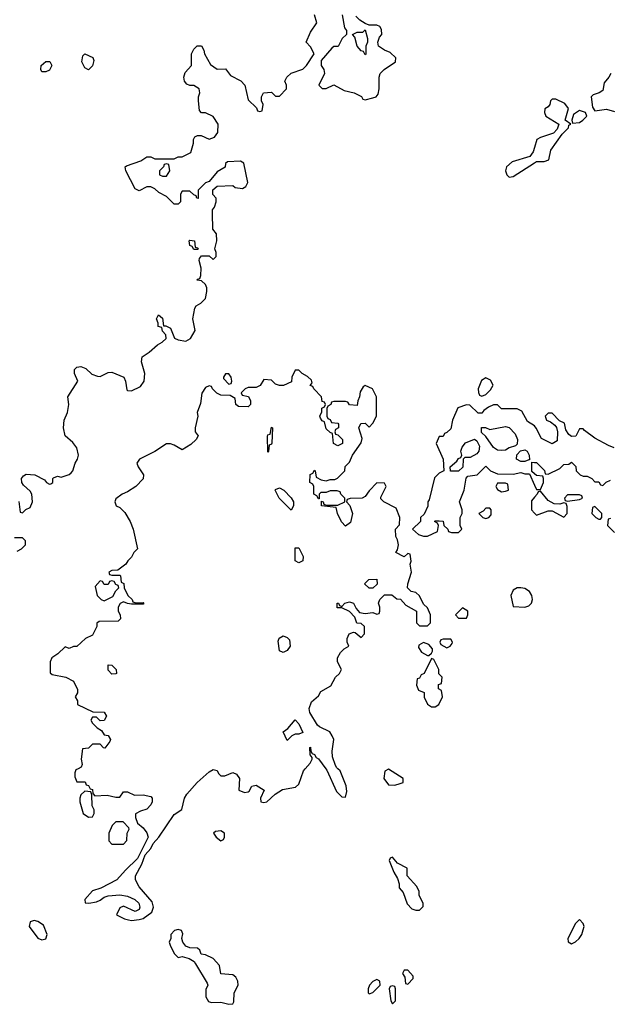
# Model space of a CAD drawing. Header units: inches. Extents: x 2701323 to 2964515, y 494916 to 722124.
# Tile 223 of 256: x 2787356 to 2790389, y 628791 to 633846. Entities that reach past the tile are written whole.
import ezdxf

# ---------------------------------------------------------------- set-up
doc = ezdxf.new("R2010")
doc.units = ezdxf.units.IN
doc.header["$MEASUREMENT"] = 0
for name, color, linetype in [('C7682', 7, 'Continuous'), ('C7683', 7, 'Continuous'), ('C7692', 7, 'Continuous'), ('C7693', 7, 'Continuous')]:
    doc.layers.add(name, color=color, linetype=linetype)

msp = doc.modelspace()

# ---------------------------------------------------------------- linework, layer by layer
at = {"layer": 'C7682', "color": 2, "elevation": 2}
for points in [[(2787656.2, 630000), (2787645.4, 629994.6), (2787639.6, 629980.4), (2787639.6, 629959.6), (2787650, 629934), (2787692.7, 629932.7), (2787698, 629918), (2787710, 629914), (2787718, 629898), (2787730, 629894), (2787732.7, 629872.7), (2787742, 629862), (2787805.4, 629865.4), (2787850, 629854), (2787870, 629854), (2787890, 629882), (2787910, 629882), (2787945.4, 629865.4), (2787990, 629866.8), (2788030, 629858), (2788036, 629850), (2788036.3, 629830), (2788030, 629815.3), (2788010, 629793.2), (2787977.3, 629782.7), (2787951.6, 629768.4), (2787951.3, 629750), (2787962, 629722), (2787990, 629698), (2788010, 629671.3), (2788016.3, 629650), (2787960.7, 629539.3), (2787899.8, 629480.2), (2787856, 629430), (2787772.8, 629387.2), (2787730, 629374), (2787691, 629330), (2787692, 629312), (2787710.9, 629310.9), (2787750, 629318), (2787770, 629325.5), (2787790, 629342), (2787810, 629348), (2787870, 629353), (2787910, 629347.3), (2787946.8, 629330), (2787967.3, 629310), (2787974, 629290), (2787970, 629278), (2787950, 629268), (2787890, 629295.3), (2787870, 629286), (2787854, 629250), (2787894, 629230), (2787915.3, 629224.7), (2787930, 629222), (2787970, 629226), (2787990, 629232), (2788035.1, 629264.9), (2788043.7, 629290), (2788036.6, 629316.6), (2787970, 629394.5), (2787951.5, 629430), (2787951.6, 629450), (2787983.7, 629510), (2788000.9, 629559.1), (2788030, 629591), (2788042.4, 629617.6), (2788071, 629649), (2788150, 629765.5), (2788189.4, 629790.6), (2788202.9, 629850), (2788215.1, 629870), (2788267, 629930), (2788330, 629984.9), (2788350, 629996), (2788370, 629992), (2788376.9, 629976.9), (2788390, 629964.7), (2788410, 629964.7), (2788450, 629982), (2788470, 629972), (2788484.7, 629950), (2788482, 629890), (2788510, 629878), (2788530, 629882), (2788535.3, 629884.7), (2788548.7, 629911.3), (2788570, 629916), (2788611, 629890), (2788592, 629850), (2788594, 629830), (2788610, 629826.8), (2788626, 629830), (2788668.7, 629870), (2788705.8, 629894.2), (2788773.2, 629906.8), (2788790, 629922), (2788814, 629990), (2788822.7, 630000)], [(2788927.6, 630000), (2788932.8, 629992.8), (2788983.8, 629883.8), (2789010, 629856), (2789030, 629854), (2789035.5, 629884.5), (2789032.9, 629912.9), (2789002, 629990), (2788989.9, 630000)]]:
    msp.add_lwpolyline(points, dxfattribs=at)
for points in [[(2789250, 629998), (2789232, 629988), (2789226, 629950), (2789250, 629918), (2789283.1, 629916.9), (2789310, 629924.7), (2789326, 629930), (2789326, 629950)], [(2787690, 629886), (2787670, 629866), (2787664.7, 629850), (2787664.7, 629830), (2787682, 629770), (2787710, 629752), (2787730, 629754), (2787738, 629770), (2787738, 629790), (2787728, 629810), (2787727.3, 629867.3), (2787722, 629882)], [(2787850, 629728), (2787832, 629710), (2787814, 629670), (2787814, 629630), (2787830, 629614), (2787890, 629614), (2787907.3, 629632.7), (2787908, 629670), (2787918, 629690), (2787916.4, 629696.4), (2787887.3, 629727.3)], [(2788390, 629682), (2788361, 629679), (2788352, 629670), (2788366, 629650), (2788390, 629631.3), (2788402, 629638), (2788408.7, 629650), (2788408, 629670)], [(2789270, 629546), (2789258, 629542), (2789254, 629530), (2789278, 629470), (2789296.9, 629436.9), (2789304.7, 629410), (2789304.7, 629390), (2789325.4, 629365.4), (2789346.4, 629306.4), (2789370, 629282), (2789390, 629274), (2789410, 629274), (2789427.3, 629292.7), (2789428, 629310), (2789408, 629350), (2789408, 629370), (2789396.4, 629396.4), (2789346, 629450), (2789346, 629490), (2789296.4, 629516.4)], [(2787430, 629221.2), (2787410, 629215.3), (2787404.7, 629190), (2787450, 629130.8), (2787470, 629122), (2787490, 629126.8), (2787498, 629150), (2787478, 629198), (2787450, 629217.2)], [(2788170, 629176), (2788152, 629170), (2788132, 629150), (2788132, 629130), (2788124.7, 629110), (2788131.3, 629090), (2788151.1, 629051.1), (2788170, 629032), (2788190, 629036), (2788226.4, 629026.4), (2788251.6, 629011.6), (2788259.8, 628999.8), (2788319.6, 628899.6), (2788322, 628890), (2788312.7, 628867.3), (2788312, 628830), (2788325.4, 628805.4), (2788341, 628801), (2788390, 628802.8), (2788430, 628791.3), (2788450, 628794), (2788455.3, 628804.7), (2788457.2, 628850), (2788478, 628890), (2788477, 628910), (2788466, 628930), (2788450, 628942), (2788388.4, 628948.4), (2788382.7, 628990), (2788350, 629026.6), (2788310, 629045.2), (2788288.4, 629048.4), (2788282, 629070), (2788270, 629079), (2788230, 629081.2), (2788209.4, 629089.4), (2788193.2, 629110), (2788188.7, 629130), (2788193.2, 629153.2), (2788188, 629170)], [(2789350, 628966), (2789330, 628966), (2789322, 628950), (2789334, 628930), (2789338, 628898), (2789350, 628894), (2789376.4, 628923.6), (2789376.4, 628936.4)], [(2789190, 628918), (2789170, 628908), (2789152, 628890), (2789146, 628870), (2789146, 628850), (2789150, 628844.7), (2789170, 628852), (2789208, 628890), (2789206, 628910)], [(2789270, 628886), (2789258, 628882), (2789254, 628870), (2789262, 628810), (2789270, 628794), (2789286, 628810), (2789286, 628870), (2789282, 628882)]]:
    msp.add_lwpolyline(points, close=True, dxfattribs=at)
at = {"layer": 'C7683', "color": 2, "elevation": 2}
for points in [[(2787351.6, 631371.6), (2787358, 631318), (2787370, 631314), (2787388, 631332), (2787410, 631342), (2787422, 631370), (2787418, 631410), (2787410, 631426), (2787376.4, 631456.4), (2787368, 631470), (2787366, 631490), (2787376.4, 631503.6), (2787390, 631512), (2787434, 631510), (2787483.6, 631483.6), (2787494, 631470), (2787510, 631462), (2787516.4, 631463.6), (2787526, 631470), (2787526, 631490), (2787530, 631494), (2787550, 631502), (2787570, 631498), (2787610, 631511.3), (2787620.2, 631519.8), (2787628.7, 631530), (2787642, 631570), (2787654, 631590), (2787659, 631610), (2787650, 631648), (2787630, 631675.3), (2787589.3, 631709.3), (2787581.2, 631750), (2787585.2, 631790), (2787601.2, 631830), (2787609.2, 631870), (2787604, 631910), (2787655.3, 631990), (2787638, 632030), (2787638, 632050), (2787650, 632062), (2787670, 632064.7), (2787695.3, 632055.3), (2787726, 632026), (2787755.3, 632015.3), (2787770, 632014.8), (2787810, 632034.8), (2787830, 632036), (2787890.4, 632010.4), (2787898.8, 631990), (2787906.4, 631946.4), (2787910, 631942), (2787930, 631941), (2787977, 631963), (2787996, 631990), (2787999.3, 632030), (2787981.2, 632090), (2787984.5, 632115.5), (2788020.4, 632139.6), (2788063.2, 632176.8), (2788088, 632190), (2788108, 632210), (2788107.3, 632227.3), (2788090, 632246), (2788086, 632266), (2788068, 632270), (2788067.3, 632287.3), (2788058, 632310), (2788068.9, 632331.1), (2788090, 632314), (2788094, 632274), (2788106, 632274), (2788130, 632262), (2788151.6, 632211.6), (2788170, 632202), (2788210, 632196), (2788234, 632210), (2788257.2, 632250), (2788245.2, 632310), (2788255.3, 632364.7), (2788263.1, 632376.9), (2788286, 632390), (2788310, 632414), (2788318, 632450), (2788318, 632470), (2788310, 632486), (2788290, 632506), (2788268, 632508), (2788270, 632514), (2788282, 632518), (2788287.3, 632532.7), (2788288, 632570), (2788278, 632610), (2788280.4, 632619.6), (2788290, 632634), (2788330, 632634), (2788350, 632614), (2788366, 632630), (2788366, 632650), (2788358, 632670), (2788368, 632710), (2788367.3, 632747.3), (2788348, 632770), (2788346, 632850), (2788346, 632870), (2788356.4, 632883.6), (2788366, 632910), (2788366, 632930), (2788348.4, 632948.4), (2788348.4, 632971.6), (2788371.1, 632991.1), (2788450, 632994), (2788463.6, 632983.6), (2788500.4, 632979.6), (2788518, 632990), (2788528, 633010), (2788508, 633110), (2788490, 633119), (2788423.6, 633116.4), (2788412.7, 633107.3), (2788411.1, 633088.9), (2788370, 633064), (2788330, 633015.3), (2788310, 633008), (2788272, 632970), (2788272.7, 632927.3), (2788266, 632930), (2788262, 632942), (2788250, 632946), (2788230, 632966), (2788190, 632966), (2788182, 632950), (2788182, 632910), (2788170, 632898), (2788150, 632898), (2788110, 632938), (2788070, 632958), (2788050, 632978), (2788030, 632988), (2788010, 632988), (2787970, 632968), (2787950, 632978), (2787902, 633070), (2787898, 633090), (2787904.7, 633095.3), (2787978, 633122), (2788010, 633141), (2788030, 633142), (2788050, 633132), (2788090, 633131.3), (2788150, 633132), (2788170, 633142), (2788190, 633142), (2788235.3, 633164.7), (2788248.4, 633211.6), (2788248.7, 633230), (2788256.4, 633243.6), (2788270, 633252), (2788288.4, 633251.6), (2788330, 633232), (2788357.2, 633242.8), (2788373.6, 633266.4), (2788375.3, 633310), (2788350, 633348), (2788310, 633368), (2788290, 633368), (2788280.4, 633380.4), (2788275.3, 633430), (2788275.3, 633450), (2788282, 633470), (2788278, 633490), (2788250, 633508.7), (2788230, 633508.7), (2788214.6, 633514.6), (2788202, 633530), (2788199, 633550), (2788205.6, 633574.4), (2788238, 633610), (2788238, 633670), (2788250, 633694), (2788268.4, 633711.6), (2788290, 633712), (2788302, 633690), (2788304.7, 633670), (2788335.3, 633615.3), (2788370, 633592), (2788412.7, 633592.7), (2788439.6, 633559.6), (2788491.1, 633531.1), (2788512, 633510), (2788530, 633434), (2788572.7, 633392.7), (2788578, 633378), (2788590, 633374), (2788602, 633378), (2788606, 633410), (2788598, 633430), (2788598, 633450), (2788608.9, 633471.1), (2788650, 633474), (2788670, 633454), (2788690, 633454), (2788726, 633490), (2788726, 633510), (2788718, 633530), (2788728.7, 633550), (2788750, 633571), (2788810, 633591.3), (2788828.7, 633610), (2788868, 633670), (2788850, 633706), (2788828, 633730), (2788850, 633782), (2788882, 633830), (2788869.3, 633870.7)], [(2789012, 633870), (2789023.6, 633803.6), (2789034, 633790), (2789034, 633770), (2789012, 633750), (2788991.3, 633708.7), (2788970, 633708), (2788959.6, 633700.4), (2788903.6, 633636.4), (2788904.7, 633610), (2788918, 633590), (2788922, 633570), (2788892, 633510), (2788910, 633492), (2788930, 633492), (2788970, 633512), (2789022, 633482), (2789074, 633470), (2789111.6, 633451.6), (2789118, 633438), (2789130, 633434), (2789170, 633444.7), (2789186, 633450), (2789196.4, 633463.6), (2789202, 633490), (2789202, 633550), (2789208, 633570), (2789228, 633590), (2789286, 633630), (2789288, 633650), (2789258, 633678), (2789229.3, 633689.3), (2789198, 633710), (2789195.3, 633730), (2789204, 633756), (2789215.3, 633770), (2789214.6, 633794.6), (2789206, 633810), (2789190, 633818), (2789150, 633818), (2789130, 633826), (2789103.1, 633843.1), (2789083.1, 633863.1)], [(2790000, 633190.5), (2789993.2, 633166.8), (2789975.9, 633144.1), (2789884.4, 633115.6), (2789856, 633090), (2789851, 633070), (2789858, 633050), (2789870, 633038), (2789890, 633041), (2790000, 633111.6)], [(2788989.9, 630000), (2788984.5, 630004.5), (2788977.5, 630017.5), (2788962.5, 630062.5), (2788961.2, 630090), (2788969.2, 630150), (2788961.2, 630170), (2788948.7, 630190), (2788895.5, 630215.5), (2788884.8, 630224.8), (2788846, 630290), (2788842, 630310), (2788855.3, 630344.7), (2788890, 630374), (2788903.1, 630396.9), (2788954.6, 630425.4), (2788978, 630470), (2788998, 630490), (2789008, 630510), (2788988, 630550), (2788988, 630570), (2789003.1, 630596.9), (2789023.1, 630616.9), (2789046, 630630), (2789038, 630650), (2789038, 630670), (2789047.3, 630692.7), (2789070, 630702), (2789079.6, 630699.6), (2789110, 630674), (2789127.3, 630692.7), (2789126, 630730), (2789110, 630746), (2789087.3, 630747.3), (2789078, 630778), (2789050, 630808), (2789010, 630826), (2788987.3, 630827.3), (2788986, 630850), (2788994, 630850), (2788998, 630838), (2789010, 630834), (2789026, 630850), (2789050, 630858), (2789070.7, 630850.7), (2789083.6, 630823.6), (2789102, 630802), (2789130, 630798), (2789170, 630802), (2789190, 630794), (2789202, 630798), (2789206, 630810), (2789206, 630830), (2789198, 630850), (2789206, 630870), (2789230, 630894), (2789267.3, 630892.7), (2789292.7, 630872.7), (2789311.6, 630871.6), (2789339.6, 630839.6), (2789394, 630810), (2789394, 630750), (2789410, 630734), (2789450, 630734), (2789466, 630750), (2789466, 630790), (2789450, 630826), (2789430, 630846), (2789408.4, 630888.4), (2789390, 630906), (2789366, 630910), (2789348.4, 630928.4), (2789348.7, 630950), (2789368, 631010), (2789362, 631050), (2789366, 631066), (2789362, 631102), (2789350, 631106), (2789330, 631088), (2789288, 631110), (2789296.4, 631123.6), (2789302, 631150), (2789296.4, 631176.4), (2789287.3, 631192.7), (2789286, 631230), (2789307.3, 631252.7), (2789308, 631290), (2789290, 631338), (2789226, 631370), (2789210, 631386), (2789210, 631394), (2789238, 631450), (2789230, 631466), (2789190, 631468), (2789150, 631428), (2789130, 631398), (2789114, 631390), (2789052.7, 631387.3), (2789038, 631382), (2789034, 631370), (2789051.6, 631351.6), (2789064.7, 631310), (2789055.3, 631264.7), (2789030, 631246), (2789008.4, 631268.4), (2788988, 631310), (2788982, 631342), (2788906, 631350), (2788906, 631374), (2788914, 631370), (2788918, 631358), (2788930, 631354), (2788990, 631354), (2789026, 631370), (2789026, 631390), (2789006, 631410), (2789002, 631422), (2788987.3, 631427.3), (2788950, 631428), (2788930, 631418), (2788902, 631418), (2788894, 631410), (2788894, 631386), (2788890, 631386), (2788882, 631402), (2788866, 631410), (2788866, 631450), (2788862, 631462), (2788846, 631470), (2788848.4, 631511.6), (2788862, 631518), (2788870, 631534), (2788874, 631530), (2788878, 631498), (2788903.6, 631483.6), (2788930, 631478), (2788950, 631484.7), (2788975.3, 631484.7), (2788988.4, 631491.6), (2789026, 631530), (2789028.4, 631551.6), (2789050, 631574), (2789066, 631610), (2789110, 631674), (2789115.3, 631695.3), (2789098, 631750), (2789107.3, 631772.7), (2789130, 631774), (2789150, 631754), (2789170, 631774), (2789188, 631810), (2789188, 631910), (2789168, 631950), (2789130, 631968), (2789119.6, 631960.4), (2789105.4, 631934.6), (2789102, 631910), (2789092, 631890), (2789090, 631866), (2789050, 631868), (2789042, 631882), (2789030, 631886), (2788970, 631886), (2788958, 631882), (2788954, 631870), (2788938, 631862), (2788934, 631850), (2788934, 631810), (2788938, 631798), (2788950, 631794), (2788958, 631778), (2788990, 631774), (2788994, 631770), (2788994, 631750), (2788978, 631742), (2788974, 631730), (2788978, 631718), (2788990, 631714), (2789014, 631690), (2789014, 631670), (2788990, 631658), (2788968, 631670), (2788962, 631722), (2788950, 631726), (2788930, 631746), (2788922, 631782), (2788910, 631786), (2788900.4, 631800.4), (2788898, 631810), (2788907.3, 631832.7), (2788908.4, 631851.6), (2788922, 631858), (2788926, 631870), (2788922, 631882), (2788910, 631886), (2788906, 631910), (2788866, 631950), (2788862, 631962), (2788847.3, 631967.3), (2788858, 631982), (2788854.6, 631994.6), (2788834.6, 632014.6), (2788806, 632030), (2788790, 632046), (2788770, 632046), (2788754, 632010), (2788752.7, 631987.3), (2788711.6, 631968.4), (2788690, 631968), (2788670, 631975.3), (2788650, 631995.3), (2788610, 631998), (2788591.3, 631968.7), (2788570, 631958), (2788530, 631958), (2788514, 631950), (2788494, 631930), (2788498, 631918), (2788531.6, 631911.6), (2788542, 631890), (2788542, 631870), (2788530, 631858), (2788480.4, 631860.4), (2788466, 631870), (2788462, 631902), (2788436.4, 631916.4), (2788390, 631918), (2788368.7, 631928.7), (2788346, 631950), (2788342, 631962), (2788330, 631966), (2788310, 631958), (2788291.3, 631928.7), (2788284.5, 631875.5), (2788266.8, 631830), (2788271, 631810), (2788258, 631750), (2788258, 631730), (2788272, 631710), (2788262, 631690), (2788235.3, 631664.7), (2788190, 631638), (2788150, 631662), (2788130, 631668.7), (2788110, 631668.7), (2788050, 631628.7), (2787972, 631590), (2787958, 631570), (2787964.7, 631550), (2787991.3, 631510), (2787990.9, 631489.1), (2787952, 631450), (2787910, 631422), (2787882, 631410), (2787850, 631386), (2787844.7, 631370), (2787852, 631350), (2787870, 631341), (2787896.1, 631316.1), (2787922.8, 631270), (2787938.8, 631230), (2787962, 631130), (2787942, 631110), (2787930, 631086), (2787911.6, 631068.4), (2787902, 631050), (2787859.6, 631020.4), (2787830, 631018), (2787814, 631010), (2787818, 630998), (2787830, 630994), (2787870, 630994), (2787874, 630990), (2787878, 630958), (2787891.6, 630951.6), (2787892, 630930), (2787912, 630890), (2787934, 630870), (2787938, 630858), (2787952.7, 630852.7), (2787990, 630854), (2787994, 630850), (2787990, 630846), (2787930, 630846), (2787910, 630848), (2787890, 630858), (2787871.6, 630848.4), (2787862, 630830), (2787862, 630810), (2787872, 630790), (2787874, 630770), (2787862, 630758), (2787763.6, 630756.4), (2787752.7, 630747.3), (2787752, 630730), (2787730, 630686), (2787694, 630670), (2787650, 630628), (2787632.7, 630627.3), (2787610, 630618), (2787590, 630626), (2787552, 630590), (2787522, 630570), (2787512, 630550), (2787512.7, 630492.7), (2787523.6, 630483.6), (2787594, 630470), (2787632, 630450), (2787652.7, 630407.3), (2787654, 630390), (2787642, 630370), (2787654, 630350), (2787654, 630330), (2787732.7, 630292.7), (2787790, 630291.3), (2787802, 630270), (2787790, 630248), (2787770, 630246), (2787750, 630266), (2787730, 630266), (2787722, 630250), (2787730, 630234), (2787754, 630210), (2787776.9, 630196.9), (2787790, 630174), (2787811.1, 630171.1), (2787822, 630150), (2787819.6, 630140.4), (2787794, 630106), (2787787.3, 630107.3), (2787770, 630126), (2787730, 630126), (2787710, 630106), (2787678, 630102), (2787672, 630050), (2787676.9, 630023.1), (2787672, 630008), (2787656.2, 630000)], [(2790000, 631760.6), (2789963.1, 631783.1), (2789935.3, 631835.3), (2789910, 631848), (2789830, 631848), (2789810, 631868), (2789790, 631868), (2789763.6, 631856.4), (2789739.6, 631840.4), (2789730, 631826), (2789710, 631826), (2789667.3, 631867.3), (2789650, 631868), (2789606.8, 631853.2), (2789578, 631790), (2789570, 631746), (2789550, 631726), (2789538, 631722), (2789530, 631706), (2789510, 631706), (2789494, 631670), (2789531.3, 631590), (2789534, 631530), (2789510, 631518), (2789486, 631494), (2789458.8, 631381.2), (2789452, 631370), (2789451.6, 631348.4), (2789432.7, 631307.3), (2789414, 631290), (2789414, 631270), (2789374, 631230), (2789403.6, 631203.6), (2789430, 631194), (2789450, 631194), (2789502, 631218), (2789506, 631250), (2789502, 631262), (2789486, 631270), (2789490, 631274), (2789510, 631274), (2789531.1, 631271.1), (2789534, 631250), (2789554, 631230), (2789558, 631218), (2789572.7, 631212.7), (2789610, 631214), (2789626, 631230), (2789618, 631250), (2789618, 631290), (2789628, 631310), (2789628, 631330), (2789615.3, 631370), (2789638, 631430), (2789648.4, 631491.6), (2789658, 631502), (2789706, 631510), (2789750, 631554), (2789774, 631530), (2789810, 631514), (2789890, 631512), (2789930, 631522), (2789950, 631514), (2789974, 631514), (2790000, 631456.2)], [(2790000, 631514.3), (2789986, 631526), (2789986, 631574), (2790000, 631572.8)], [(2790000, 631394.5), (2789983.6, 631376.4), (2789984.7, 631330), (2790000, 631313.1)], [(2787343.1, 631116.9), (2787366, 631130), (2787386, 631150), (2787386, 631170), (2787370, 631186), (2787330, 631186)], [(2788822.7, 630000), (2788848.7, 630030), (2788858, 630050), (2788858, 630058), (2788848.4, 630071.6), (2788846, 630110), (2788850, 630111.3), (2788851.6, 630091.6), (2788858, 630078), (2788870, 630074), (2788878, 630058), (2788890, 630051.3), (2788927.6, 630000)]]:
    msp.add_lwpolyline(points, dxfattribs=at)
for points in [[(2789130, 633666), (2789122, 633682), (2789110, 633686), (2789089.1, 633709.1), (2789076.4, 633756.4), (2789066, 633770), (2789090, 633782), (2789118, 633782), (2789130, 633794), (2789142, 633750), (2789142, 633730), (2789134, 633710), (2789134, 633670)], [(2787710, 633588), (2787690, 633598), (2787675.3, 633630), (2787680.4, 633659.6), (2787690, 633671.3), (2787731.3, 633651.3), (2787736.9, 633636.9), (2787730.9, 633609.1)], [(2787470, 633578), (2787465.2, 633590), (2787466.6, 633610), (2787490, 633630.8), (2787510.7, 633630.7), (2787522, 633610), (2787510, 633586), (2787490, 633578)], [(2788110, 633106), (2788098, 633102), (2788094, 633090), (2788074, 633070), (2788074, 633050), (2788090, 633042), (2788110, 633042), (2788128, 633070), (2788122, 633102)], [(2788250, 632666), (2788242, 632682), (2788230, 632686), (2788226, 632710), (2788230, 632714), (2788254, 632710), (2788258, 632678), (2788270, 632674), (2788274, 632670), (2788270, 632666)], [(2788430, 632028), (2788412.7, 632027.3), (2788402, 632010), (2788403.6, 632003.6), (2788430, 631974), (2788442, 631978), (2788446, 631990), (2788442, 632010)], [(2789750, 632008), (2789726.8, 631993.2), (2789711.3, 631950), (2789712, 631932), (2789718, 631918), (2789730, 631914), (2789750, 631922), (2789774.6, 631945.4), (2789788, 631970), (2789774.6, 631994.6)], [(2788630, 631626), (2788628.4, 631708.4), (2788630, 631714), (2788642, 631718), (2788650, 631754), (2788654, 631750), (2788651.6, 631671.6), (2788650, 631666), (2788638, 631662), (2788634, 631630)], [(2789830, 631634), (2789810, 631635.3), (2789789.2, 631649.2), (2789750, 631706), (2789727.3, 631727.3), (2789727.3, 631752.7), (2789748, 631752), (2789770, 631742), (2789850, 631758), (2789870, 631752), (2789899.8, 631719.8), (2789912, 631690), (2789910, 631666), (2789902, 631658), (2789870, 631648), (2789850, 631635.3)], [(2789610, 631528), (2789568.4, 631528.4), (2789566, 631550), (2789600.4, 631579.6), (2789610, 631594), (2789622, 631598), (2789626, 631610), (2789622, 631630), (2789629.1, 631650.9), (2789645.6, 631674.4), (2789692, 631692), (2789703.6, 631683.6), (2789716.9, 631656.9), (2789714, 631630), (2789703.6, 631616.4), (2789670, 631598), (2789642, 631598), (2789634, 631590), (2789631.6, 631548.4)], [(2789930, 631578), (2789908, 631590), (2789908.4, 631611.6), (2789927.3, 631632.7), (2789950, 631638), (2789962, 631630), (2789972, 631610), (2789974, 631586), (2789970, 631586), (2789950, 631578)], [(2789850, 631466), (2789810, 631466), (2789802, 631450), (2789810, 631434), (2789830, 631422), (2789850, 631424.7), (2789866, 631430), (2789862, 631462)], [(2788750, 631328), (2788688.9, 631388.9), (2788668, 631430), (2788670, 631434), (2788690, 631442), (2788712, 631430), (2788751.1, 631391.1), (2788762, 631370), (2788762, 631350)], [(2789770, 631338), (2789750, 631338), (2789736.9, 631323.1), (2789714, 631310), (2789734, 631290), (2789750, 631286), (2789766, 631290), (2789776.4, 631303.6), (2789778, 631330)], [(2788790, 631058), (2788770, 631068), (2788770, 631134), (2788790, 631134), (2788812, 631090), (2788810, 631068)], [(2787830, 630966), (2787818, 630962), (2787810, 630946), (2787790, 630946), (2787782, 630962), (2787770, 630966), (2787743.6, 630936.4), (2787754, 630890), (2787774, 630870), (2787790, 630862), (2787835.3, 630884.7), (2787850, 630914), (2787866, 630930), (2787862, 630942), (2787850, 630946), (2787842, 630962)], [(2789150, 630928), (2789126, 630950), (2789148.4, 630971.6), (2789190, 630974), (2789191.6, 630948.4), (2789170, 630928)], [(2789930, 630929.2), (2789911, 630929), (2789890, 630918), (2789878, 630890), (2789890, 630834), (2789950, 630830.7), (2789970, 630836), (2789984, 630850), (2789989.2, 630870), (2789985.2, 630890), (2789974, 630910), (2789950, 630925.2)], [(2789630, 630826), (2789594, 630790), (2789610, 630774), (2789650, 630774), (2789658, 630790), (2789658, 630810)], [(2788710, 630598), (2788690, 630606), (2788684, 630656), (2788688.9, 630671.1), (2788710, 630682), (2788730, 630674), (2788742, 630662), (2788744.7, 630630), (2788730, 630608)], [(2789430, 630648), (2789405.4, 630634.6), (2789403.6, 630623.6), (2789419.6, 630599.6), (2789450, 630582), (2789458, 630582), (2789470, 630594), (2789476.4, 630603.6), (2789476.4, 630616.4), (2789458, 630638)], [(2789570, 630666), (2789530, 630666), (2789518, 630662), (2789514, 630650), (2789518, 630638), (2789550, 630622), (2789566, 630630), (2789576.4, 630643.6), (2789578, 630650)], [(2789470, 630566), (2789434, 630490), (2789418, 630482), (2789410, 630466), (2789398, 630462), (2789394, 630430), (2789404.7, 630404.7), (2789432.7, 630392.7), (2789432.7, 630367.3), (2789450, 630332), (2789470, 630318), (2789490, 630318), (2789508, 630330), (2789528, 630370), (2789522, 630402), (2789506, 630410), (2789507.3, 630432.7), (2789522, 630438), (2789526, 630470), (2789508.4, 630488.4), (2789508, 630510), (2789482, 630562)], [(2787830, 630486), (2787810, 630506), (2787810, 630534), (2787830, 630532), (2787852, 630510), (2787854, 630490), (2787850, 630488)], [(2788730, 630146), (2788709.3, 630190.7), (2788733.2, 630206.8), (2788770, 630251.3), (2788790, 630231.3), (2788810, 630186), (2788790, 630178), (2788770, 630178), (2788754, 630170)]]:
    msp.add_lwpolyline(points, close=True, dxfattribs=at)
at = {"layer": 'C7692', "color": 2, "elevation": 2}
msp.add_lwpolyline([(2790230, 629226), (2790210, 629206), (2790171.3, 629130), (2790172, 629112), (2790190, 629102), (2790210, 629111.3), (2790228.7, 629130), (2790242, 629150), (2790250, 629174), (2790254, 629190), (2790250, 629206)], close=True, dxfattribs=at)
at = {"layer": 'C7693', "color": 2, "elevation": 2}
for points in [[(2790391.3, 633568.7), (2790382, 633550), (2790358, 633522), (2790350, 633482), (2790332, 633470), (2790300.4, 633459.6), (2790290.7, 633449.3), (2790297.3, 633397.3), (2790310, 633378), (2790370, 633386), (2790410, 633374)], [(2790000, 633111.6), (2790010, 633118), (2790050, 633118), (2790073.6, 633126.4), (2790084.1, 633175.9), (2790141.2, 633258.8), (2790174, 633290), (2790176.4, 633303.6), (2790186, 633310), (2790158, 633330), (2790174, 633390), (2790156, 633416), (2790110, 633438), (2790090, 633438), (2790082, 633430), (2790078, 633410), (2790070, 633398), (2790052, 633388), (2790051.3, 633370), (2790058, 633350), (2790124.7, 633310), (2790115.5, 633284.5), (2790097.1, 633262.9), (2790030, 633241.2), (2790011.3, 633230), (2790000, 633190.5)], [(2790408.4, 631648.4), (2790380.4, 631660.4), (2790310, 631698), (2790256.4, 631736.4), (2790250, 631746), (2790230, 631746), (2790212.7, 631707.3), (2790190, 631706), (2790176.4, 631716.4), (2790160.4, 631740.4), (2790154.6, 631774.6), (2790127.3, 631787.3), (2790090, 631826), (2790070, 631826), (2790054, 631810), (2790062, 631790), (2790082, 631782), (2790103.6, 631763.6), (2790112, 631752), (2790118, 631730), (2790116, 631684), (2790090, 631668.7), (2790036.4, 631696.4), (2790008.9, 631748.9), (2790000.4, 631760.4), (2790000, 631760.6)], [(2790000, 631572.8), (2790010, 631572), (2790051.1, 631531.1), (2790054, 631514), (2790070, 631512), (2790130, 631542), (2790150, 631562), (2790176.4, 631563.6), (2790190, 631574), (2790212.7, 631552.7), (2790214, 631530), (2790234, 631510), (2790250, 631502), (2790270, 631502), (2790294, 631490), (2790310, 631474), (2790330, 631474), (2790338, 631458), (2790350, 631454), (2790368.4, 631471.6), (2790390, 631482)], [(2790000, 631456.2), (2790010, 631434), (2790030, 631434), (2790046, 631470), (2790046, 631490), (2790042, 631502), (2790010, 631506), (2790000, 631514.3)], [(2790000, 631313.1), (2790010, 631302), (2790070, 631324.7), (2790090, 631324.7), (2790150, 631292), (2790168, 631310), (2790167.3, 631347.3), (2790162, 631362), (2790150, 631366), (2790130, 631358), (2790100.4, 631360.4), (2790070, 631378), (2790030, 631426), (2790018, 631422), (2790014, 631410), (2790000, 631394.5)], [(2790390, 631286), (2790378, 631282), (2790374, 631250), (2790410, 631214)]]:
    msp.add_lwpolyline(points, dxfattribs=at)
for points in [[(2790230, 633379.3), (2790200.7, 633359.3), (2790191.3, 633330), (2790194, 633314), (2790230, 633318.8), (2790248.7, 633330), (2790268.7, 633350), (2790262, 633370)], [(2790230, 631406), (2790170, 631406), (2790154, 631390), (2790158, 631378), (2790170, 631374), (2790230, 631382), (2790246, 631390), (2790242, 631402)], [(2790310, 631346), (2790298, 631342), (2790294, 631310), (2790314, 631290), (2790330, 631282), (2790338, 631282), (2790346, 631290), (2790346, 631310)]]:
    msp.add_lwpolyline(points, close=True, dxfattribs=at)

doc.saveas('drawing.dxf')
